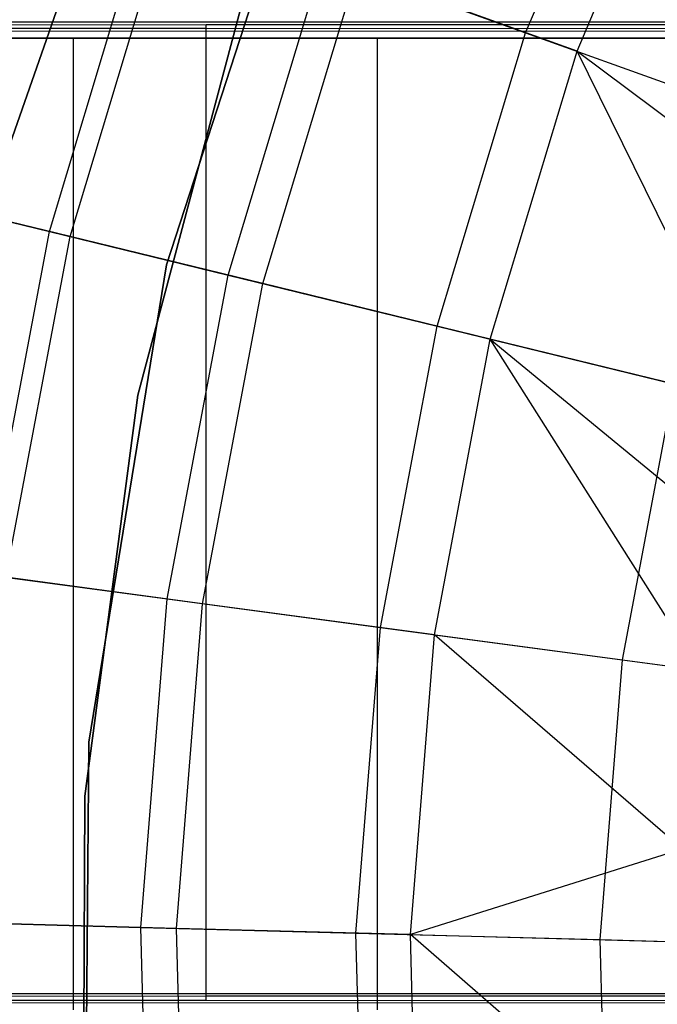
# Model space of a CAD drawing. Extents: x 0.1 to 16.1, y -3 to 3.
# Tile 9 of 65: x 5.432 to 5.958, y 0.005 to 0.815. Entities that reach past the tile are written whole.
import ezdxf

# ---------------------------------------------------------------- set-up
doc = ezdxf.new("R2010")
doc.units = 0
doc.header["$LTSCALE"] = 2.54
doc.layers.get('0').update_dxf_attribs({"color": 13, "linetype": 'CONTINUOUS'})

# ---------------------------------------------------------------- blocks, each defined once
blk = doc.blocks.new('DROPS_WOOD_D_PM_STL')
at = {"color": 0}
for p, q in [((5.42243, 0.70698, 213.10308), (5.55748, 1.09517, 213.10308)), ((5.55748, 1.09517, 220.70308), (5.42243, 0.70698, 220.70308)), ((5.42243, 0.70698, 213.10308), (5.55748, 1.09517, 213.10308)), ((5.55748, 1.09517, 220.70308), (5.42243, 0.70698, 220.70308)), ((5.84914, 0.8045, 3.24614), (5.9473, 1.03707, 3.24614)), ((5.84914, 0.8045, 3.24614), (5.9473, 1.03707, 3.24614)), ((5.89146, 0.78924, 7.36522), (5.98775, 1.01739, 7.36522)), ((5.89146, 0.78924, 7.36522), (5.98775, 1.01739, 7.36522)), ((5.67658, 0.99176, 213.10308), (5.55336, 0.61325, 213.10308)), ((5.55336, 0.61325, 220.70308), (5.67658, 0.99176, 220.70308)), ((5.55336, 0.61325, 220.70308), (5.67658, 0.99176, 220.70308)), ((5.67658, 0.99176, 213.10308), (5.55336, 0.61325, 213.10308)), ((5.45686, 0.64085, 3.74483), (5.53984, 0.91604, 3.74483)), ((5.45686, 0.64085, 3.74483), (5.53984, 0.91604, 3.74483)), ((5.47385, 0.6367, 6.68307), (5.5563, 0.91011, 6.68307)), ((5.47385, 0.6367, 6.68307), (5.5563, 0.91011, 6.68307)), ((5.60404, 0.60489, 3.48698), (5.68237, 0.86464, 3.48698)), ((5.60404, 0.60489, 3.48698), (5.68237, 0.86464, 3.48698)), ((5.68237, 0.86464, 3.48698), (5.84914, 0.8045, 3.24614)), ((5.68237, 0.86464, 3.48698), (5.84914, 0.8045, 3.24614)), ((5.63275, 0.59788, 7.03176), (5.71017, 0.85462, 7.03176)), ((5.63275, 0.59788, 7.03176), (5.71017, 0.85462, 7.03176)), ((5.89146, 0.78924, 7.36522), (5.71017, 0.85462, 7.03176)), ((5.89146, 0.78924, 7.36522), (5.71017, 0.85462, 7.03176)), ((5.61538, 0.82803, 213.38308), (5.52972, 0.50606, 213.38308)), ((5.52972, 0.50606, 213.30308), (5.61538, 0.82803, 213.30308)), ((5.61538, 0.82803, 213.38308), (5.52972, 0.50606, 213.38308)), ((5.52972, 0.50606, 213.30308), (5.61538, 0.82803, 213.30308)), ((5.61538, 0.82803, 220.70308), (5.52972, 0.50606, 220.70308)), ((5.06771, 0.81086, 21.71286), (5.58604, 0.81111, 21.21729)), ((5.06771, 0.81086, 21.71286), (5.58604, 0.81111, 21.21729)), ((5.31708, 0.81337, 16.83687), (6.29983, 0.81352, 16.54519)), ((5.31708, 0.81337, 16.83687), (6.29983, 0.81352, 16.54519)), ((5.58604, 0.81111, 21.21729), (6.18452, 0.81132, 20.82223)), ((5.58604, 0.81111, 21.21729), (6.18452, 0.81132, 20.82223)), ((5.58604, 0.01111, 21.21688), (5.58604, 0.81111, 21.21729)), ((5.58604, 0.01111, 21.21688), (5.58604, 0.81111, 21.21729)), ((5.58604, 0.80789, 27.47194), (5.06771, 0.80815, 26.97637)), ((5.58604, 0.80789, 27.47194), (5.06771, 0.80815, 26.97637)), ((6.29983, 0.80548, 32.14404), (5.31708, 0.80563, 31.85236)), ((6.29983, 0.80548, 32.14404), (5.31708, 0.80563, 31.85236)), ((6.18452, 0.80769, 27.867), (5.58604, 0.80789, 27.47194)), ((5.58604, 0.00789, 27.47153), (5.58604, 0.80789, 27.47194)), ((6.18452, 0.80769, 27.867), (5.58604, 0.80789, 27.47194)), ((5.58604, 0.00789, 27.47153), (5.58604, 0.80789, 27.47194)), ((5.77627, 0.56282, 3.24614), (5.84914, 0.8045, 3.24614)), ((5.77627, 0.56282, 3.24614), (5.84914, 0.8045, 3.24614)), ((5.84914, 0.8045, 3.24614), (6.0384, 0.73625, 3.02487)), ((5.84914, 0.8045, 3.24614), (6.0384, 0.73625, 3.02487)), ((14.08, 0.8, 38.3564), (2.08, 0.8, 38.3564)), ((14.08, 0.8, 38.3564), (2.08, 0.8, 38.3564)), ((4.88781, 0.8, 33.27606), (5.4767, 0.8, 32.95059)), ((4.88781, 0.8, 33.27606), (5.4767, 0.8, 32.95059)), ((5.41494, 0.8, 22.08579), (5.72695, 0.8, 21.76361)), ((5.72695, 0.8, 26.94556), (5.41494, 0.8, 26.62339)), ((5.72695, 0.8, 26.94556), (5.41494, 0.8, 26.62339)), ((5.41494, 0.8, 22.08579), (5.72695, 0.8, 21.76361)), ((5.4767, 0, 32.95059), (5.4767, 0.8, 32.95059)), ((5.4767, 0.8, 32.95059), (6.09833, 0.8, 32.6931)), ((5.4767, 0, 32.95059), (5.4767, 0.8, 32.95059)), ((5.4767, 0.8, 32.95059), (6.09833, 0.8, 32.6931)), ((5.72695, 0.8, 21.76361), (5.72695, 0, 21.76361)), ((5.72695, 0.8, 21.76361), (6.07759, 0.8, 21.48398)), ((5.72695, 0.8, 21.76361), (5.72695, 0, 21.76361)), ((6.07759, 0.8, 27.22519), (5.72695, 0.8, 26.94556)), ((5.72695, 0.8, 26.94556), (5.72695, 0, 26.94556)), ((5.72695, 0.8, 26.94556), (5.72695, 0, 26.94556)), ((6.07759, 0.8, 27.22519), (5.72695, 0.8, 26.94556)), ((5.72695, 0.8, 21.76361), (6.07759, 0.8, 21.48398)), ((5.81997, 0.55214, 7.36522), (5.89146, 0.78924, 7.36522)), ((5.81997, 0.55214, 7.36522), (5.89146, 0.78924, 7.36522)), ((5.89146, 0.78924, 7.36522), (6.07705, 0.6508, 7.68103)), ((6.03415, 0.49981, 7.68103), (5.89146, 0.78924, 7.36522)), ((5.89146, 0.78924, 7.36522), (6.07705, 0.6508, 7.68103)), ((6.03415, 0.49981, 7.68103), (5.89146, 0.78924, 7.36522)), ((5.3363, 0.6703, 4.01692), (5.45686, 0.64085, 3.74483)), ((5.3363, 0.6703, 4.01692), (5.45686, 0.64085, 3.74483)), ((5.47385, 0.6367, 6.68307), (5.34444, 0.66831, 6.32169)), ((5.47385, 0.6367, 6.68307), (5.34444, 0.66831, 6.32169)), ((5.40361, 0.3584, 3.74483), (5.45686, 0.64085, 3.74483)), ((5.40361, 0.3584, 3.74483), (5.45686, 0.64085, 3.74483)), ((5.45686, 0.64085, 3.74483), (5.60404, 0.60489, 3.48698)), ((5.45686, 0.64085, 3.74483), (5.60404, 0.60489, 3.48698)), ((5.42094, 0.35608, 6.68307), (5.47385, 0.6367, 6.68307)), ((5.42094, 0.35608, 6.68307), (5.47385, 0.6367, 6.68307)), ((5.63275, 0.59788, 7.03176), (5.47385, 0.6367, 6.68307)), ((5.63275, 0.59788, 7.03176), (5.47385, 0.6367, 6.68307)), ((5.55336, 0.61325, 213.10308), (5.48936, 0.22038, 213.10308)), ((5.48936, 0.22038, 220.70308), (5.55336, 0.61325, 220.70308)), ((5.48936, 0.22038, 220.70308), (5.55336, 0.61325, 220.70308)), ((5.55336, 0.61325, 213.10308), (5.48936, 0.22038, 213.10308)), ((5.55336, 0.61325, 220.70308), (5.55336, 0.61325, 213.10308)), ((5.55336, 0.61325, 220.70308), (5.55336, 0.61325, 213.10308)), ((5.55377, 0.33829, 3.48698), (5.60404, 0.60489, 3.48698)), ((5.55377, 0.33829, 3.48698), (5.60404, 0.60489, 3.48698)), ((5.60404, 0.60489, 3.48698), (5.77627, 0.56282, 3.24614)), ((5.60404, 0.60489, 3.48698), (5.77627, 0.56282, 3.24614)), ((5.58306, 0.33437, 7.03176), (5.63275, 0.59788, 7.03176)), ((5.58306, 0.33437, 7.03176), (5.63275, 0.59788, 7.03176)), ((5.81997, 0.55214, 7.36522), (5.63275, 0.59788, 7.03176)), ((5.81997, 0.55214, 7.36522), (5.63275, 0.59788, 7.03176)), ((5.7295, 0.31476, 3.24614), (5.77627, 0.56282, 3.24614)), ((5.7295, 0.31476, 3.24614), (5.77627, 0.56282, 3.24614)), ((5.77627, 0.56282, 3.24614), (5.97171, 0.51507, 3.02487)), ((5.77627, 0.56282, 3.24614), (5.97171, 0.51507, 3.02487)), ((5.77408, 0.30879, 7.36522), (5.81997, 0.55214, 7.36522)), ((5.77408, 0.30879, 7.36522), (5.81997, 0.55214, 7.36522)), ((6.03415, 0.49981, 7.68103), (5.81997, 0.55214, 7.36522)), ((5.99261, 0.27952, 7.68103), (5.81997, 0.55214, 7.36522)), ((5.99261, 0.27952, 7.68103), (5.81997, 0.55214, 7.36522)), ((5.81997, 0.55214, 7.36522), (6.01128, 0.39463, 7.68103)), ((6.03415, 0.49981, 7.68103), (5.81997, 0.55214, 7.36522)), ((5.81997, 0.55214, 7.36522), (6.01128, 0.39463, 7.68103)), ((5.9289, 0.28805, 3.02487), (5.97171, 0.51507, 3.02487)), ((5.9289, 0.28805, 3.02487), (5.97171, 0.51507, 3.02487)), ((5.52972, 0.50606, 213.38308), (5.48595, 0.17578, 213.38308)), ((5.48595, 0.17578, 213.30308), (5.52972, 0.50606, 213.30308)), ((5.52972, 0.50606, 213.38308), (5.48595, 0.17578, 213.38308)), ((5.48595, 0.17578, 213.30308), (5.52972, 0.50606, 213.30308)), ((5.52972, 0.50606, 220.70308), (5.48595, 0.17578, 220.70308)), ((5.52972, 0.50606, 213.38308), (5.52972, 0.50606, 213.30308)), ((5.52972, 0.50606, 213.38308), (5.52972, 0.50606, 213.30308)), ((5.40361, 0.3584, 3.74483), (5.55377, 0.33829, 3.48698)), ((5.40361, 0.3584, 3.74483), (5.55377, 0.33829, 3.48698)), ((5.58306, 0.33437, 7.03176), (5.42094, 0.35608, 6.68307)), ((5.58306, 0.33437, 7.03176), (5.42094, 0.35608, 6.68307)), ((5.53213, 0.06785, 3.48698), (5.55377, 0.33829, 3.48698)), ((5.53213, 0.06785, 3.48698), (5.55377, 0.33829, 3.48698)), ((5.55377, 0.33829, 3.48698), (5.7295, 0.31476, 3.24614)), ((5.55377, 0.33829, 3.48698), (5.7295, 0.31476, 3.24614)), ((5.56167, 0.06706, 7.03176), (5.58306, 0.33437, 7.03176)), ((5.56167, 0.06706, 7.03176), (5.58306, 0.33437, 7.03176)), ((5.77408, 0.30879, 7.36522), (5.58306, 0.33437, 7.03176)), ((5.77408, 0.30879, 7.36522), (5.58306, 0.33437, 7.03176)), ((5.70936, 0.06313, 3.24614), (5.7295, 0.31476, 3.24614)), ((5.70936, 0.06313, 3.24614), (5.7295, 0.31476, 3.24614)), ((5.7295, 0.31476, 3.24614), (5.9289, 0.28805, 3.02487)), ((5.7295, 0.31476, 3.24614), (5.9289, 0.28805, 3.02487)), ((5.75433, 0.06193, 7.36522), (5.77408, 0.30879, 7.36522)), ((5.75433, 0.06193, 7.36522), (5.77408, 0.30879, 7.36522)), ((5.97813, 0.13224, 7.68103), (5.77408, 0.30879, 7.36522)), ((5.97813, 0.13224, 7.68103), (5.77408, 0.30879, 7.36522)), ((5.77408, 0.30879, 7.36522), (5.99261, 0.27952, 7.68103)), ((5.77408, 0.30879, 7.36522), (5.99261, 0.27952, 7.68103)), ((5.91047, 0.05777, 3.02487), (5.9289, 0.28805, 3.02487)), ((5.91047, 0.05777, 3.02487), (5.9289, 0.28805, 3.02487)), ((5.9289, 0.28805, 3.02487), (6.14987, 0.25846, 2.82552)), ((5.9289, 0.28805, 3.02487), (6.14987, 0.25846, 2.82552)), ((5.48936, 0.22038, 213.10308), (5.48608, -0.17767, 213.10308)), ((5.48608, -0.17767, 220.70308), (5.48936, 0.22038, 220.70308)), ((5.48608, -0.17767, 220.70308), (5.48936, 0.22038, 220.70308)), ((5.48936, 0.22038, 213.10308), (5.48608, -0.17767, 213.10308)), ((5.48936, 0.22038, 220.70308), (5.48936, 0.22038, 213.10308)), ((5.48936, 0.22038, 220.70308), (5.48936, 0.22038, 213.10308)), ((5.48595, 0.17578, 213.38308), (5.48477, -0.15738, 213.38308)), ((5.48477, -0.15738, 213.30308), (5.48595, 0.17578, 213.30308)), ((5.48595, 0.17578, 213.38308), (5.48477, -0.15738, 213.38308)), ((5.48477, -0.15738, 213.30308), (5.48595, 0.17578, 213.30308)), ((5.48595, 0.17578, 220.70308), (5.48477, -0.15738, 220.70308)), ((5.48595, 0.17578, 213.38308), (5.48595, 0.17578, 213.30308)), ((5.48595, 0.17578, 213.38308), (5.48595, 0.17578, 213.30308)), ((5.97813, 0.13224, 7.68103), (5.75433, 0.06193, 7.36522)), ((5.97813, 0.13224, 7.68103), (5.75433, 0.06193, 7.36522)), ((5.38067, 0.07188, 3.74483), (5.53213, 0.06785, 3.48698)), ((5.38067, 0.07188, 3.74483), (5.53213, 0.06785, 3.48698)), ((5.56167, 0.06706, 7.03176), (5.39816, 0.07142, 6.68307)), ((5.56167, 0.06706, 7.03176), (5.39816, 0.07142, 6.68307)), ((5.53935, -0.20336, 3.48698), (5.53213, 0.06785, 3.48698)), ((5.53213, 0.06785, 3.48698), (5.70936, 0.06313, 3.24614)), ((5.53213, 0.06785, 3.48698), (5.70936, 0.06313, 3.24614)), ((5.53935, -0.20336, 3.48698), (5.53213, 0.06785, 3.48698)), ((5.75433, 0.06193, 7.36522), (5.56167, 0.06706, 7.03176)), ((5.56881, -0.201, 7.03176), (5.56167, 0.06706, 7.03176)), ((5.56881, -0.201, 7.03176), (5.56167, 0.06706, 7.03176)), ((5.75433, 0.06193, 7.36522), (5.56167, 0.06706, 7.03176)), ((5.70936, 0.06313, 3.24614), (5.91047, 0.05777, 3.02487)), ((5.71608, -0.18921, 3.24614), (5.70936, 0.06313, 3.24614)), ((5.70936, 0.06313, 3.24614), (5.91047, 0.05777, 3.02487)), ((5.71608, -0.18921, 3.24614), (5.70936, 0.06313, 3.24614)), ((5.76092, -0.18562, 7.36522), (5.75433, 0.06193, 7.36522)), ((5.75433, 0.06193, 7.36522), (5.97473, 0.05606, 7.68103)), ((5.97813, -0.13224, 7.68103), (5.75433, 0.06193, 7.36522)), ((5.75433, 0.06193, 7.36522), (5.97473, 0.05606, 7.68103)), ((5.76092, -0.18562, 7.36522), (5.75433, 0.06193, 7.36522)), ((5.97813, -0.13224, 7.68103), (5.75433, 0.06193, 7.36522)), ((5.91662, -0.17316, 3.02487), (5.91047, 0.05777, 3.02487)), ((5.91047, 0.05777, 3.02487), (6.13333, 0.05184, 2.82552)), ((5.91047, 0.05777, 3.02487), (6.13333, 0.05184, 2.82552)), ((5.91662, -0.17316, 3.02487), (5.91047, 0.05777, 3.02487)), ((5.58604, 0.01111, 21.21688), (5.06771, 0.01086, 21.71245)), ((5.58604, 0.01111, 21.21688), (5.06771, 0.01086, 21.71245)), ((5.06771, 0.00815, 26.97596), (5.58604, 0.00789, 27.47153)), ((5.06771, 0.00815, 26.97596), (5.58604, 0.00789, 27.47153)), ((5.31708, 0.01337, 16.83645), (6.29983, 0.01352, 16.54478)), ((5.31708, 0.01337, 16.83645), (6.29983, 0.01352, 16.54478)), ((6.18452, 0.01132, 20.82182), (5.58604, 0.01111, 21.21688)), ((6.18452, 0.01132, 20.82182), (5.58604, 0.01111, 21.21688)), ((6.29983, 0.00548, 32.14362), (5.31708, 0.00563, 31.85195)), ((6.29983, 0.00548, 32.14362), (5.31708, 0.00563, 31.85195)), ((5.58604, 0.00789, 27.47153), (6.18452, 0.00769, 27.86658)), ((5.58604, 0.00789, 27.47153), (6.18452, 0.00769, 27.86658))]:
    blk.add_line(p, q, dxfattribs=at)

msp = doc.modelspace()

# ---------------------------------------------------------------- block references
at = {"color": 250}
msp.add_blockref('DROPS_WOOD_D_PM_STL', (0, 0), dxfattribs=at)

doc.saveas('drawing.dxf')
